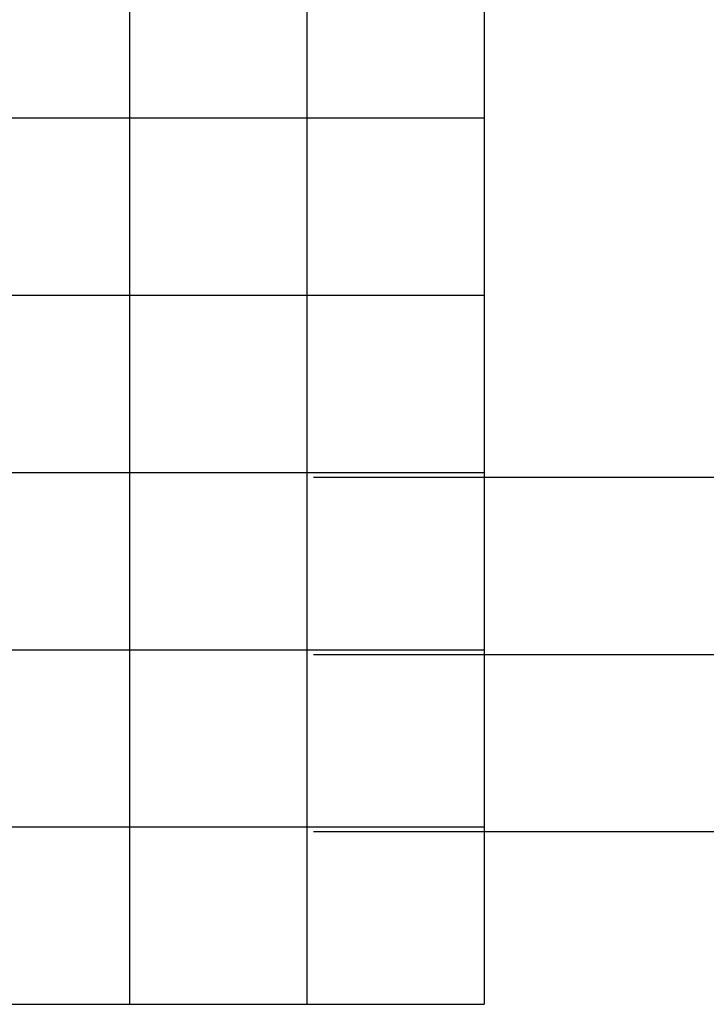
# Model space of a CAD drawing. Header units: millimetres. Extents: x 198958 to 201093, y 8706297 to 8708300.
# Tile 5 of 28: x 199638 to 200025, y 8706900 to 8707455. Entities that reach past the tile are written whole.
import ezdxf

# ---------------------------------------------------------------- set-up
doc = ezdxf.new("R2010")
doc.units = ezdxf.units.MM
doc.header["$LTSCALE"] = 5
doc.layers.add('MALHA', color=9, linetype='Continuous')

msp = doc.modelspace()

# ---------------------------------------------------------------- linework, layer by layer
at = {"layer": 'MALHA'}
for p, q in [((199800, 8708300), (199800, 8706900)), ((199800, 8708300), (199800, 8706900)), ((199900, 8708300), (199900, 8706900)), ((199900, 8708300), (199900, 8706900)), ((199700, 8707850.678), (199700, 8706900)), ((199000, 8707400), (199900, 8707400)), ((199000, 8707400), (199900, 8707400)), ((199000, 8707300), (199900, 8707300)), ((199000, 8707300), (199900, 8707300)), ((199000, 8707200), (199900, 8707200)), ((199000, 8707200), (199900, 8707200)), ((199803.768, 8707197.37, -700), (200703.768, 8707197.37, -700)), ((199000, 8707100), (199900, 8707100)), ((199000, 8707100), (199900, 8707100)), ((199803.768, 8707097.37, -700), (200703.768, 8707097.37, -700)), ((199803.768, 8707097.37, -700), (200703.768, 8707097.37, -700)), ((199000, 8707000), (199900, 8707000)), ((199000, 8707000), (199900, 8707000)), ((199803.768, 8706997.37, -700), (200703.768, 8706997.37, -700)), ((199803.768, 8706997.37, -700), (200703.768, 8706997.37, -700)), ((199000, 8706900), (199900, 8706900)), ((199000, 8706900), (199900, 8706900))]:
    msp.add_line(p, q, dxfattribs=at)

doc.saveas('drawing.dxf')
